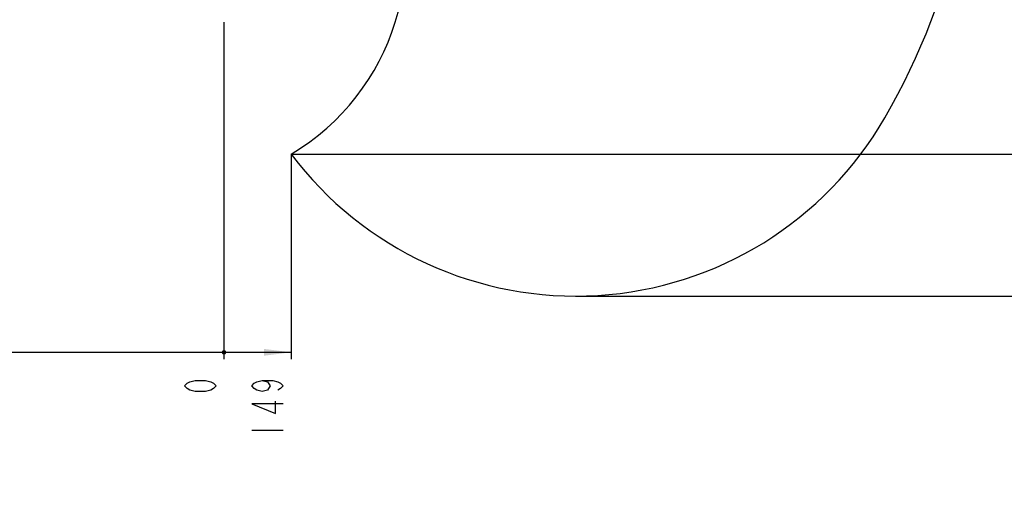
# Model space of a CAD drawing. Header units: millimetres. Extents: x 0 to 8410, y 0 to 5940.
# Tile 54 of 85: x 3360 to 5546, y 2058 to 3141. Entities that reach past the tile are written whole.
import ezdxf

# ---------------------------------------------------------------- set-up
doc = ezdxf.new("R2010")
doc.units = ezdxf.units.MM
doc.header["$LTSCALE"] = 462.55
doc.linetypes.add('CENTER', pattern=[0.6, 0.375, -0.075, 0.075, -0.075])
doc.layers.get('0').update_dxf_attribs({"linetype": 'CONTINUOUS'})
for name, color, linetype in [('14ALL_DIM', 7, 'CONTINUOUS'), ('204101000013-1_DXF_DIMENSION', 7, 'CONTINUOUS'), ('204101000013_DXF_AXIS', 7, 'CONTINUOUS')]:
    doc.layers.add(name, color=color, linetype=linetype)
doc.styles.get("Standard").update_dxf_attribs({"font": 'txt', "width": 0.7})
doc.dimstyles.new('DIMSTYLE_1', dxfattribs={"dimtxt": 70, "dimasz": 60, "dimexe": 1.5, "dimexo": 0, "dimgap": 1.75, "dimtad": 0, "dimtih": 1, "dimtoh": 1, "dimdsep": 46, "dimtxsty": 'Standard', "dimblk": '_FILLED', "dimblk1": '_FILLED', "dimblk2": '_FILLED', "dimcen": 0.09, "dimclrt": 5, "dimazin": 2, "dimtp": 0.01, "dimtm": 0.01, "dimtfac": 1, "dimtofl": 0, "dimtmove": 0, "dimatfit": 3, "dimldrblk": '_FILLED', "dimfxl": 0, "dimtolj": 1, "dimarcsym": 0})
doc.dimstyles.new('DIMSTYLE_2', dxfattribs={"dimtxt": 70, "dimasz": 60, "dimexe": 1.5, "dimexo": 0, "dimgap": 1.75, "dimtad": 0, "dimtih": 1, "dimtoh": 1, "dimdec": 0, "dimdsep": 46, "dimtxsty": 'Standard', "dimblk": '_FILLED', "dimblk1": '_FILLED', "dimblk2": '_FILLED', "dimcen": 0.09, "dimclrt": 5, "dimazin": 2, "dimtp": 0.01, "dimtm": 0.01, "dimtfac": 1, "dimtdec": 0, "dimtofl": 0, "dimtmove": 0, "dimatfit": 3, "dimldrblk": '_FILLED', "dimfxl": 0, "dimtolj": 1, "dimarcsym": 0})

# ---------------------------------------------------------------- blocks, each defined once
blk = doc.blocks.new('*D1')
at = {"layer": '204101000013-1_DXF_DIMENSION', "color": 2, "linetype": 'Continuous'}
blk.add_line((3813.4, 3135.2), (3813.4, 2387.4), dxfattribs=at)
blk = doc.blocks.new('_FILLED')
at = {"color": 0, "linetype": 'ByBlock'}
blk.add_solid([(0, 0), (-1, 0.125), (-1, -0.125)], dxfattribs=at)
blk = doc.blocks.new('*D4')
at = {"layer": '204101000013-1_DXF_DIMENSION', "color": 2, "linetype": 'Continuous'}
blk.add_line((3962.4, 2842.2), (3962.4, 2387.4), dxfattribs=at)
blk = doc.blocks.new('*D8')
at = {"layer": '204101000013-1_DXF_DIMENSION', "color": 2, "linetype": 'Continuous'}
blk.add_line((3962.4, 2842.2), (5658.3, 2842.2), dxfattribs=at)
blk = doc.blocks.new('*D9')
at = {"layer": '204101000013-1_DXF_DIMENSION', "color": 2, "linetype": 'Continuous'}
blk.add_line((4594.6, 2527.2), (5658.3, 2527.2), dxfattribs=at)
blk = doc.blocks.new('*D23')
at = {"layer": '204101000013-1_DXF_DIMENSION', "color": 2, "linetype": 'Continuous'}
blk.add_line((2452.9, 3544.2), (2452.9, 2387.4), dxfattribs=at)

msp = doc.modelspace()

# ---------------------------------------------------------------- linework, layer by layer
at = {"color": 2, "linetype": 'Continuous'}
msp.add_line((3813.401, 2402.408), (3962.401, 2402.408), dxfattribs=at)
at = {"color": 2, "linetype": 'Continuous', "const_width": 5}
msp.add_lwpolyline([(3810.901, 2402.408, 1), (3815.901, 2402.408, 1)], format="xyb", close=True, dxfattribs=at)
at = {"color": 2, "linetype": 'Continuous'}
for centre, radius, start, end in [((3962.401, 3684.175), 1521.972, 330, 180), ((3693.744, 3292.104), 524.05, 300.840892, 24.289999), ((4594.6, 3319.175), 791.972, 217.035895, 330)]:
    msp.add_arc(centre, radius, start, end, dxfattribs=at)
msp.add_solid([(3962.401, 2402.408), (3902.401, 2394.908), (3902.401, 2409.908)], dxfattribs=at)
at = {"layer": '14ALL_DIM', "color": 2, "linetype": 'Continuous'}
msp.add_line((2452.902, 2402.408), (3813.401, 2402.408), dxfattribs=at)
at = {"layer": '14ALL_DIM', "color": 2, "linetype": 'Continuous', "const_width": 5}
msp.add_lwpolyline([(3810.901, 2402.408, 1), (3815.901, 2402.408, 1)], format="xyb", close=True, dxfattribs=at)
at = {"layer": '204101000013-1_DXF_DIMENSION', "color": 5, "linetype": 'Continuous'}
msp.add_line((3874.901, 2229.908), (3944.901, 2229.908), dxfattribs=at)
for points in [[(3795.901, 2327.908), (3790.068, 2321.783), (3784.235, 2318.72), (3772.568, 2315.658), (3749.235, 2315.658), (3737.568, 2318.72), (3731.734, 2321.783), (3725.901, 2327.908), (3731.734, 2334.033), (3737.568, 2337.095), (3749.235, 2340.158), (3772.568, 2340.158), (3784.235, 2337.095), (3790.068, 2334.033), (3795.901, 2327.908)], [(3898.234, 2340.158), (3909.901, 2337.095), (3915.735, 2327.908), (3909.901, 2318.72), (3898.234, 2315.658), (3886.568, 2318.72), (3880.735, 2321.783), (3874.901, 2327.908), (3880.735, 2334.033), (3886.568, 2337.095), (3898.234, 2340.158), (3921.568, 2340.158), (3933.234, 2337.095), (3939.068, 2334.033), (3944.901, 2327.908), (3939.068, 2321.783), (3933.234, 2318.72)], [(3944.901, 2288.095), (3874.901, 2288.095), (3927.401, 2266.658), (3927.401, 2294.22)]]:
    msp.add_lwpolyline(points, dxfattribs=at)
at = {"layer": '204101000013_DXF_AXIS', "color": 7, "linetype": 'CENTER'}
msp.add_line((3813.402, 3341.175), (3813.402, 3135.23), dxfattribs=at)

# ---------------------------------------------------------------- dimensions: what is measured, and where the dimension line sits
at = {"layer": '204101000013-1_DXF_DIMENSION', "color": 2, "linetype": 'Continuous'}
for feature_location, offset, dtype, origin, dimstyle, override, picture, middle in [((2452.902, 3544.175), (0, -1156.767), 1, (3813.401, 3544.175), 'DIMSTYLE_1', {"dimgap": 17.499932, "dimtad": 1, "dimtih": 0, "dimtoh": 0}, '*D23', (2435.402, 2058.408)), ((3813.401197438, 3135.230430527), (0, -747.822724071), 1, (3813.401197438, 3135.230430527), 'DIMSTYLE_1', {"dimgap": 17.499956, "dimtad": 1, "dimtih": 0, "dimtoh": 0}, '*D1', (3795.901197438, 2303.407706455)), ((3962.401, 2842.158), (1695.859, 0), 0, (3962.401, 3146.175), 'DIMSTYLE_2', {"dimgap": 17.499956, "dimtad": 1, "dimtih": 0, "dimtoh": 0}, '*D8', (5693.26, 2859.658)), ((4594.6, 2527.202), (1063.66, 0), 0, (4594.6, 3146.175), 'DIMSTYLE_2', {"dimgap": 17.49993, "dimtad": 1, "dimtih": 0, "dimtoh": 0}, '*D9', (5693.26, 2544.702)), ((3962.401, 2842.158), (0, -454.75), 1, (3813.401, 2842.158), 'DIMSTYLE_1', {"dimgap": 17.499895, "dimtad": 1, "dimtih": 0, "dimtoh": 0}, '*D4', (3944.901, 2205.408))]:
    dim = msp.add_ordinate_dim(feature_location=feature_location, offset=offset, dtype=dtype, origin=origin, dimstyle=dimstyle, override=override, dxfattribs=at)
    dim.commit()
    dim.dimension.update_dxf_attribs({"geometry": picture, "text_midpoint": middle})

doc.saveas('drawing.dxf')
